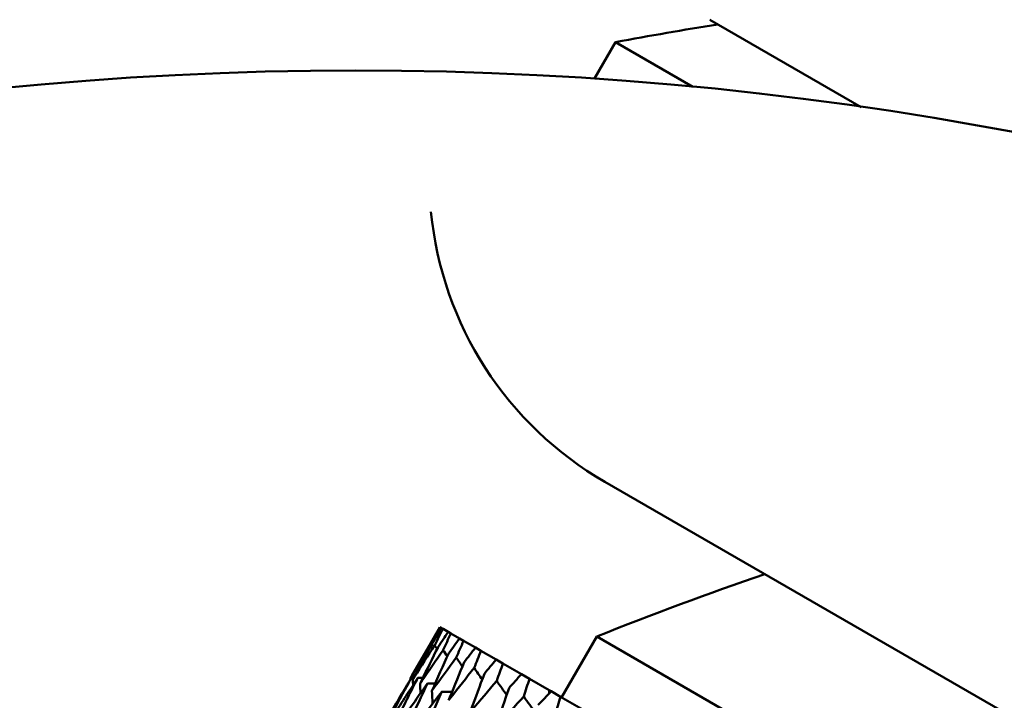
# Model space of a CAD drawing. Header units: millimetres. Extents: x 188 to 1913, y 148 to 2839.
# Tile 40 of 211: x 639 to 653, y 331 to 341. Entities that reach past the tile are written whole.
import ezdxf

# ---------------------------------------------------------------- set-up
doc = ezdxf.new("R2010")
doc.units = ezdxf.units.MM
doc.header["$LTSCALE"] = 10
doc.layers.add('Widoczne (ISO)', color=7, linetype='Continuous', lineweight=50)

msp = doc.modelspace()

# ---------------------------------------------------------------- linework, layer by layer
at = {"layer": 'Widoczne (ISO)'}
for p, q in [((649.043, 340.774), (651.198, 339.53)), ((647.703, 340.454), (647.403, 339.934)), ((647.703, 340.454), (648.803, 339.819)), ((647.551, 334.191), (680.459, 315.191)), ((645.201, 332.121), (644.781, 331.393)), ((645.202, 332.12), (645.201, 332.121)), ((645.202, 332.12), (645.226, 332.106)), ((645.246, 332.095), (645.226, 332.106)), ((645.246, 332.095), (645.319, 332.053)), ((645.358, 332.03), (645.319, 332.053)), ((645.358, 332.03), (645.48, 331.96)), ((645.538, 331.926), (645.48, 331.96)), ((645.538, 331.926), (645.707, 331.829)), ((647.433, 331.987), (646.933, 331.121)), ((647.433, 331.987), (678.61, 313.987)), ((645.785, 331.784), (645.707, 331.829)), ((645.785, 331.784), (646.001, 331.659)), ((646.098, 331.603), (646.001, 331.659)), ((646.098, 331.603), (646.361, 331.451)), ((646.476, 331.385), (646.361, 331.451)), ((646.476, 331.385), (646.758, 331.222)), ((646.758, 331.222), (646.784, 331.207)), ((646.917, 331.13), (646.784, 331.207)), ((646.917, 331.13), (647.218, 330.957))]:
    msp.add_line(p, q, dxfattribs=at)
msp.add_circle((644.006, 290.05), 50, dxfattribs=at)
for centre, radius, start, end in [((656.967, 291.32), 50, 98.9831, 100.6775), ((650.051, 338.521), 5, 185.5439, 240), ((666.051, 285.582), 50, 108.9341, 111.8608)]:
    msp.add_arc(centre, radius, start, end, dxfattribs=at)
for points, knots in [([(645.074, 331.895), (645.074, 331.895), (645.075, 331.896), (645.117, 331.971), (645.159, 332.046), (645.202, 332.12)], [0.02951568, 0.02951568, 0.02951568, 0.02951568, 0.02969929, 0.02969929, 0.05939589, 0.05939589, 0.05939589, 0.05939589]), ([(645.226, 332.106), (645.181, 332.033), (645.136, 331.96), (645.091, 331.886), (645.091, 331.886), (645.09, 331.885)], [0, 0, 0, 0, 0.02969567, 0.02969567, 0.02988021, 0.02988021, 0.02988021, 0.02988021]), ([(645.126, 331.865), (645.126, 331.865), (645.127, 331.866), (645.166, 331.943), (645.206, 332.019), (645.246, 332.095)], [0.02951568, 0.02951568, 0.02951568, 0.02951568, 0.02969929, 0.02969929, 0.05939589, 0.05939589, 0.05939589, 0.05939589]), ([(645.319, 332.053), (645.271, 331.981), (645.223, 331.91), (645.175, 331.838), (645.175, 331.837), (645.175, 331.837)], [0, 0, 0, 0, 0.02969567, 0.02969567, 0.02988021, 0.02988021, 0.02988021, 0.02988021]), ([(645.246, 331.795), (645.246, 331.796), (645.247, 331.796), (645.284, 331.875), (645.321, 331.953), (645.358, 332.03)], [0.02951568, 0.02951568, 0.02951568, 0.02951568, 0.02969929, 0.02969929, 0.05939589, 0.05939589, 0.05939589, 0.05939589]), ([(645.48, 331.96), (645.429, 331.89), (645.379, 331.82), (645.328, 331.749), (645.328, 331.749), (645.327, 331.749)], [0, 0, 0, 0, 0.02969567, 0.02969567, 0.02988021, 0.02988021, 0.02988021, 0.02988021]), ([(644.781, 331.393), (644.789, 331.407), (644.797, 331.421), (644.894, 331.589), (644.984, 331.742), (645.074, 331.895)], [0.0853813, 0.0853813, 0.0853813, 0.0853813, 0.09097809, 0.09097809, 0.15214536, 0.15214536, 0.15214536, 0.15214536]), ([(645.09, 331.885), (645.006, 331.73), (644.922, 331.573), (644.831, 331.402), (644.823, 331.388), (644.815, 331.373)], [0.0297954, 0.0297954, 0.0297954, 0.0297954, 0.09092493, 0.09092493, 0.09655955, 0.09655955, 0.09655955, 0.09655955]), ([(644.815, 331.373), (644.824, 331.387), (644.833, 331.401), (644.936, 331.565), (645.03, 331.715), (645.126, 331.865)], [0.0853813, 0.0853813, 0.0853813, 0.0853813, 0.09097809, 0.09097809, 0.15214536, 0.15214536, 0.15214536, 0.15214536]), ([(645.175, 331.837), (645.096, 331.678), (645.017, 331.518), (644.932, 331.344), (644.925, 331.329), (644.918, 331.314)], [0.0297954, 0.0297954, 0.0297954, 0.0297954, 0.09092493, 0.09092493, 0.09655955, 0.09655955, 0.09655955, 0.09655955]), ([(644.918, 331.314), (644.927, 331.328), (644.936, 331.341), (645.045, 331.502), (645.145, 331.649), (645.246, 331.795)], [0.0853813, 0.0853813, 0.0853813, 0.0853813, 0.09097809, 0.09097809, 0.15214536, 0.15214536, 0.15214536, 0.15214536]), ([(645.689, 331.54), (645.689, 331.54), (645.689, 331.541), (645.721, 331.622), (645.753, 331.703), (645.785, 331.784)], [0.02951568, 0.02951568, 0.02951568, 0.02951568, 0.02969929, 0.02969929, 0.05939589, 0.05939589, 0.05939589, 0.05939589]), ([(646.001, 331.659), (645.946, 331.592), (645.89, 331.525), (645.834, 331.457), (645.834, 331.457), (645.834, 331.456)], [0, 0, 0, 0, 0.02969567, 0.02969567, 0.02988021, 0.02988021, 0.02988021, 0.02988021]), ([(645.547, 331.622), (645.479, 331.456), (645.411, 331.291), (645.338, 331.109), (645.331, 331.094), (645.325, 331.079)], [0.0297954, 0.0297954, 0.0297954, 0.0297954, 0.09092493, 0.09092493, 0.09655955, 0.09655955, 0.09655955, 0.09655955]), ([(645.325, 331.079), (645.335, 331.092), (645.346, 331.105), (645.466, 331.259), (645.577, 331.4), (645.689, 331.54)], [0.0853813, 0.0853813, 0.0853813, 0.0853813, 0.09097809, 0.09097809, 0.15214536, 0.15214536, 0.15214536, 0.15214536]), ([(646.01, 331.355), (646.01, 331.355), (646.01, 331.356), (646.039, 331.439), (646.069, 331.521), (646.098, 331.603)], [0.02951568, 0.02951568, 0.02951568, 0.02951568, 0.02969929, 0.02969929, 0.05939589, 0.05939589, 0.05939589, 0.05939589]), ([(644.819, 331.438), (644.773, 331.362), (644.727, 331.286), (644.628, 331.119), (644.574, 331.029), (644.521, 330.938)], [0.03078053, 0.03078053, 0.03078053, 0.03078053, 0.06149921, 0.06149921, 0.09773041, 0.09773041, 0.09773041, 0.09773041]), ([(644.539, 330.928), (644.589, 331.02), (644.639, 331.112), (644.733, 331.282), (644.775, 331.36), (644.819, 331.438)], [0.02528165, 0.02528165, 0.02528165, 0.02528165, 0.06150593, 0.06150593, 0.09223152, 0.09223152, 0.09223152, 0.09223152]), ([(644.887, 331.399), (644.838, 331.324), (644.79, 331.249), (644.685, 331.086), (644.628, 330.998), (644.572, 330.909)], [0.03078053, 0.03078053, 0.03078053, 0.03078053, 0.06149921, 0.06149921, 0.09773041, 0.09773041, 0.09773041, 0.09773041]), ([(644.626, 330.878), (644.672, 330.972), (644.719, 331.066), (644.806, 331.24), (644.847, 331.319), (644.887, 331.399)], [0.02528165, 0.02528165, 0.02528165, 0.02528165, 0.06150593, 0.06150593, 0.09223152, 0.09223152, 0.09223152, 0.09223152]), ([(645.834, 331.456), (645.77, 331.288), (645.708, 331.119), (645.64, 330.935), (645.635, 330.919), (645.629, 330.904)], [0.0297954, 0.0297954, 0.0297954, 0.0297954, 0.09092493, 0.09092493, 0.09655955, 0.09655955, 0.09655955, 0.09655955]), ([(646.361, 331.451), (646.303, 331.386), (646.244, 331.32), (646.186, 331.254), (646.186, 331.254), (646.185, 331.253)], [0, 0, 0, 0, 0.02969567, 0.02969567, 0.02988021, 0.02988021, 0.02988021, 0.02988021]), ([(646.395, 331.132), (646.395, 331.133), (646.395, 331.133), (646.422, 331.218), (646.449, 331.301), (646.476, 331.385)], [0.02951568, 0.02951568, 0.02951568, 0.02951568, 0.02969929, 0.02969929, 0.05939589, 0.05939589, 0.05939589, 0.05939589]), ([(645.023, 331.32), (644.972, 331.247), (644.921, 331.174), (644.81, 331.014), (644.75, 330.928), (644.69, 330.841)], [0.03078053, 0.03078053, 0.03078053, 0.03078053, 0.06149921, 0.06149921, 0.09773041, 0.09773041, 0.09773041, 0.09773041]), ([(645.629, 330.904), (645.639, 330.916), (645.65, 330.929), (645.776, 331.08), (645.893, 331.217), (646.01, 331.355)], [0.0853813, 0.0853813, 0.0853813, 0.0853813, 0.09097809, 0.09097809, 0.15214536, 0.15214536, 0.15214536, 0.15214536]), ([(646.185, 331.253), (646.127, 331.082), (646.07, 330.91), (646.008, 330.723), (646.003, 330.707), (645.997, 330.691)], [0.0297954, 0.0297954, 0.0297954, 0.0297954, 0.09092493, 0.09092493, 0.09655955, 0.09655955, 0.09655955, 0.09655955]), ([(645.002, 330.661), (645.075, 330.839), (645.149, 331.017), (645.225, 331.197), (645.226, 331.199), (645.227, 331.202)], [0.02528154, 0.02528154, 0.02528154, 0.02528154, 0.09120217, 0.09120217, 0.09223068, 0.09223068, 0.09223068, 0.09223068]), ([(645.997, 330.691), (646.009, 330.703), (646.02, 330.716), (646.151, 330.863), (646.273, 330.998), (646.395, 331.132)], [0.0853813, 0.0853813, 0.0853813, 0.0853813, 0.09097809, 0.09097809, 0.15214536, 0.15214536, 0.15214536, 0.15214536]), ([(646.784, 331.207), (646.723, 331.143), (646.663, 331.079), (646.602, 331.014), (646.601, 331.014), (646.601, 331.013)], [0, 0, 0, 0, 0.02969567, 0.02969567, 0.02988021, 0.02988021, 0.02988021, 0.02988021]), ([(646.843, 330.873), (646.844, 330.874), (646.844, 330.874), (646.868, 330.96), (646.892, 331.045), (646.917, 331.13)], [0.02951568, 0.02951568, 0.02951568, 0.02951568, 0.02969929, 0.02969929, 0.05939589, 0.05939589, 0.05939589, 0.05939589])]:
    msp.add_open_spline(points, degree=3, knots=knots, dxfattribs=at)
for points in [[(645.434, 331.687), (645.469, 331.767), (645.503, 331.847), (645.538, 331.926)], [(645.074, 331.895), (645.078, 331.889), (645.082, 331.883), (645.086, 331.877)], [(645.126, 331.865), (645.138, 331.847), (645.15, 331.829), (645.162, 331.811)], [(645.246, 331.795), (645.267, 331.765), (645.287, 331.735), (645.308, 331.705)], [(645.707, 331.829), (645.654, 331.76), (645.6, 331.691), (645.547, 331.622)], [(645.327, 331.749), (645.247, 331.572), (645.167, 331.394), (645.088, 331.216)], [(645.088, 331.216), (645.203, 331.373), (645.318, 331.53), (645.434, 331.687)], [(645.522, 331.56), (645.493, 331.602), (645.463, 331.645), (645.434, 331.687)], [(645.804, 331.376), (645.765, 331.431), (645.727, 331.485), (645.689, 331.54)], [(644.782, 331.377), (644.782, 331.383), (644.781, 331.388), (644.781, 331.393)], [(644.82, 331.295), (644.818, 331.321), (644.817, 331.347), (644.815, 331.373)], [(644.849, 331.437), (644.839, 331.438), (644.829, 331.438), (644.819, 331.438)], [(644.958, 331.397), (644.934, 331.398), (644.911, 331.398), (644.887, 331.399)], [(644.78, 330.789), (644.86, 330.967), (644.941, 331.143), (645.023, 331.32)], [(644.925, 331.18), (644.923, 331.225), (644.92, 331.269), (644.918, 331.314)], [(645.133, 331.318), (645.097, 331.319), (645.06, 331.319), (645.023, 331.32)], [(646.152, 331.154), (646.104, 331.221), (646.057, 331.288), (646.01, 331.355)], [(646.758, 331.222), (646.758, 331.208), (646.758, 331.194), (646.758, 331.18)], [(645.227, 331.202), (645.109, 331.047), (644.992, 330.89), (644.876, 330.734)], [(645.088, 331.216), (645.091, 331.154), (645.094, 331.092), (645.097, 331.03)], [(645.227, 331.202), (645.276, 331.202), (645.325, 331.201), (645.375, 331.2)], [(646.565, 330.895), (646.508, 330.974), (646.452, 331.053), (646.395, 331.132)]]:
    msp.add_open_spline(points, degree=3, dxfattribs=at)

doc.saveas('drawing.dxf')
